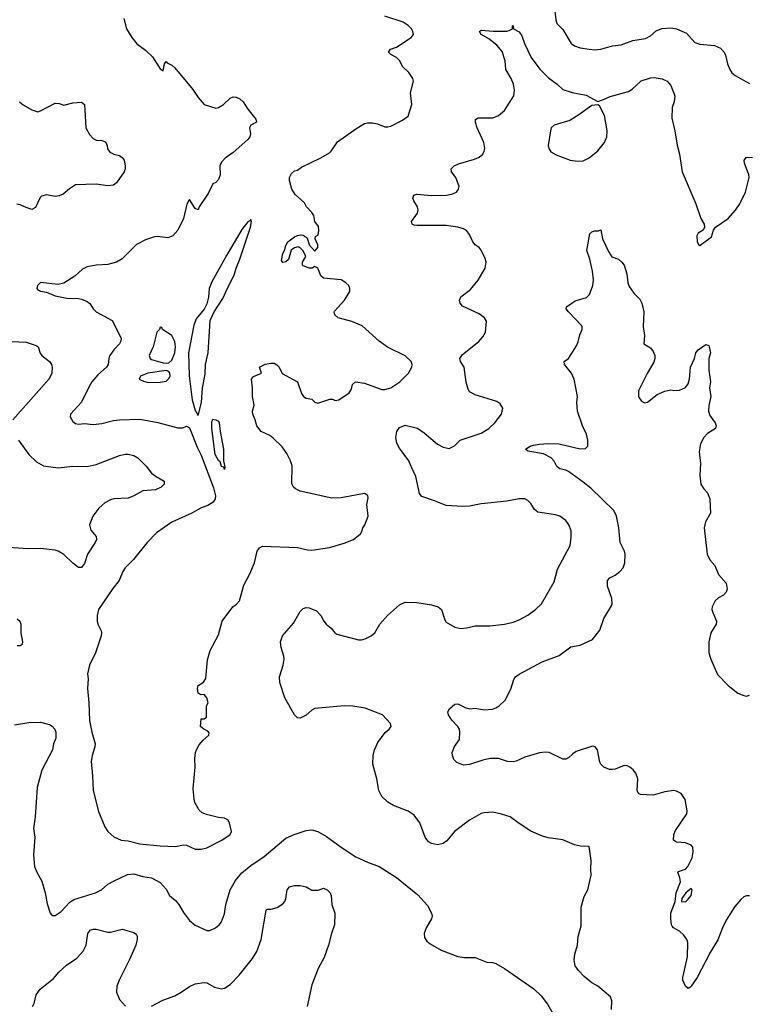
# Model space of a CAD drawing. Header units: inches. Extents: x 2001573 to 2220545, y 644482 to 846830.
# Tile 105 of 256: x 2071226 to 2076229, y 652045 to 658792. Entities that reach past the tile are written whole.
import ezdxf

# ---------------------------------------------------------------- set-up
doc = ezdxf.new("R2010")
doc.units = ezdxf.units.IN
doc.header["$MEASUREMENT"] = 0
doc.layers.add('C0675', color=7, linetype='Continuous')

msp = doc.modelspace()

# ---------------------------------------------------------------- linework, layer by layer
at = {"layer": 'C0675', "color": 5}
for points, elevation in [([(2071940.5, 658800.5), (2071958, 658730), (2071994.9, 658670), (2072030, 658625.5), (2072090, 658583.8), (2072138, 658538), (2072190, 658454.8), (2072210, 658441), (2072219.3, 658490), (2072230, 658506), (2072237.5, 658497.5), (2072270, 658480.3), (2072290, 658463.1), (2072414.2, 658314.2), (2072450, 658259.3), (2072491, 658210), (2072570, 658184.9), (2072590, 658190.5), (2072622.7, 658210), (2072670, 658254), (2072690, 658264), (2072710, 658262), (2072734.8, 658250), (2072759.1, 658230), (2072790, 658178), (2072844.7, 658110), (2072850.6, 658089.4), (2072811.1, 658068.9), (2072803.5, 658056.5), (2072801, 658050), (2072807.7, 658010), (2072804, 657990), (2072790.7, 657970), (2072690, 657880.9), (2072635.9, 657844.1), (2072610, 657815.3), (2072598.8, 657790), (2072600.7, 657730), (2072590, 657698), (2072570, 657675.3), (2072550, 657668), (2072519.5, 657600.5), (2072456.3, 657510), (2072450, 657489.2), (2072430, 657499), (2072390, 657559), (2072385.8, 657554.2), (2072372.5, 657527.5), (2072350, 657429), (2072310.4, 657350), (2072277.3, 657310), (2072242, 657298), (2072170, 657305.6), (2072150, 657303.6), (2072090, 657284.2), (2072028, 657252), (2071930, 657153.6), (2071890, 657131.4), (2071830, 657113.6), (2071750, 657109.7), (2071690, 657099.6), (2071657.2, 657082.8), (2071604.6, 657035.4), (2071530, 656986), (2071490, 656978), (2071370, 656992), (2071348.3, 656971.7), (2071344, 656950), (2071350, 656941), (2071370, 656931), (2071410, 656924), (2071470, 656899.1), (2071550, 656884.9), (2071630, 656881.3), (2071650, 656877.6), (2071690, 656860.4), (2071706.4, 656846.4), (2071730, 656810.6), (2071750.2, 656790.2), (2071860.4, 656730), (2071921.7, 656610), (2071919.6, 656590), (2071910.3, 656570), (2071871.6, 656530), (2071844.9, 656490), (2071837.7, 656470), (2071832.7, 656430), (2071822.3, 656410), (2071761.8, 656358.2), (2071721.5, 656310), (2071697.3, 656270), (2071650, 656171.4), (2071575.5, 656090), (2071573.4, 656070), (2071590, 656038.8), (2071610, 656025.5), (2071630, 656020.5), (2071670, 656024.4), (2071730, 656018.7), (2071790, 656024.9), (2071870, 656044.9), (2071909.8, 656050.2), (2072050, 656055.2), (2072173.1, 656033.1), (2072310, 655994.3), (2072345.6, 655994.4), (2072370, 656006.7), (2072390, 655996.5), (2072442.4, 655862.4), (2072470, 655807.3), (2072555, 655585), (2072567.9, 655530), (2072566.4, 655510), (2072553.2, 655486.8), (2072515.9, 655464.1), (2072470, 655448.4), (2072407.3, 655410), (2072270, 655349.7), (2072163.2, 655276.8), (2072100.5, 655210), (2072006, 655094), (2071950, 655035.1), (2071934, 655010), (2071908.8, 654950), (2071864.6, 654895.4), (2071766, 654750), (2071757.1, 654710), (2071757.6, 654670), (2071761.3, 654650), (2071784, 654604), (2071787.4, 654590), (2071784.9, 654570), (2071745.2, 654454.8), (2071704.4, 654370), (2071690.8, 654310), (2071695.5, 654275.5), (2071692.4, 654210), (2071701.3, 654110), (2071704.9, 653990), (2071721.3, 653910), (2071744, 653830), (2071742.7, 653810), (2071723.1, 653750), (2071715.5, 653710), (2071726.7, 653610), (2071730.4, 653510), (2071766.9, 653366.9), (2071810, 653261), (2071831, 653230), (2071872.5, 653192.5), (2071922, 653170), (2071970, 653165.7), (2072050, 653145.8), (2072190, 653131.4), (2072293.6, 653126.4), (2072350, 653137.1), (2072370, 653135.5), (2072430, 653108.6), (2072470, 653108.2), (2072510, 653118.4), (2072612.7, 653170), (2072669.2, 653210), (2072679, 653230), (2072665.2, 653290), (2072654, 653310), (2072630, 653320.9), (2072590, 653324.5), (2072506.1, 653346.1), (2072477.7, 653357.7), (2072456.6, 653376.6), (2072428.2, 653428.1), (2072421.6, 653450), (2072414.9, 653525.1), (2072429.7, 653670), (2072426.9, 653730), (2072432.6, 653770), (2072438, 653790), (2072456.6, 653823.4), (2072484.5, 653855.5), (2072523.7, 653890), (2072524.7, 653904.7), (2072516.2, 653916.2), (2072489, 653930), (2072465.1, 653950), (2072470, 654002), (2072490, 654002), (2072507.3, 654012.7), (2072508, 654090), (2072518, 654110), (2072510, 654146), (2072490, 654168), (2072470, 654166), (2072450, 654178), (2072446.3, 654210), (2072449.6, 654229.6), (2072486.6, 654253.4), (2072502.3, 654277.7), (2072513.8, 654406.2), (2072532.3, 654470), (2072590, 654578), (2072615.6, 654670), (2072687.3, 654770), (2072712.6, 654787.4), (2072733.7, 654810), (2072763.3, 654916.7), (2072805.3, 654994.7), (2072837, 655070), (2072854, 655150), (2072870, 655174), (2072890, 655185.5), (2073130, 655176.4), (2073199.5, 655159.5), (2073230, 655156.4), (2073350, 655175.5), (2073450, 655204.9), (2073515.3, 655230), (2073562, 655270), (2073574, 655290), (2073579, 655310), (2073593.2, 655330), (2073615.1, 655390), (2073606, 655470), (2073616.5, 655516.5), (2073612.1, 655532.1), (2073590, 655546), (2073430, 655516.4), (2073367, 655513), (2073150, 655561.4), (2073116.6, 655576.6), (2073102.9, 655590), (2073092.7, 655612.7), (2073094.1, 655734.1), (2073084, 655770), (2073058.6, 655818.6), (2073025.5, 655865.5), (2072964.5, 655924.5), (2072942, 655942), (2072882.7, 655970), (2072851.1, 656010), (2072841.3, 656050), (2072824.8, 656090), (2072822.3, 656110), (2072834, 656150), (2072821.6, 656210), (2072822, 656270), (2072815.4, 656330), (2072830, 656347), (2072884, 656370), (2072869.6, 656410.4), (2072910, 656431.7), (2072950, 656438.8), (2072970, 656437.4), (2072990, 656428.2), (2073004.9, 656410), (2073026.9, 656366.9), (2073131.3, 656310), (2073158, 656230), (2073172, 656210), (2073190, 656198), (2073230, 656192), (2073250, 656172), (2073270, 656164.7), (2073351.6, 656191.6), (2073371.6, 656191.6), (2073390, 656182), (2073413.6, 656186.4), (2073484.7, 656235.3), (2073500.2, 656259.8), (2073507, 656293), (2073529.7, 656310.4), (2073590, 656302.4), (2073710, 656258.4), (2073730, 656257.6), (2073770, 656268.7), (2073832, 656310), (2073892, 656370), (2073915.1, 656410), (2073916, 656430), (2073909.3, 656449.3), (2073869.5, 656489.5), (2073747.7, 656547.7), (2073690, 656589.6), (2073573.3, 656693.3), (2073504.1, 656724.1), (2073410, 656748.5), (2073386, 656770), (2073381.6, 656790), (2073384.4, 656795.6), (2073452.7, 656870), (2073488.7, 656930), (2073488.7, 656950), (2073482, 656970), (2073462, 656990), (2073429.5, 657009.5), (2073310, 657020.7), (2073290, 657037.2), (2073270, 657088.7), (2073250, 657102), (2073230.5, 657089.5), (2073210, 657089.5), (2073170, 657106), (2073166, 657110), (2073166, 657130), (2073189, 657170), (2073169.1, 657209.1), (2073150, 657228), (2073134.6, 657234.6), (2073110, 657228.7), (2073087.5, 657212.5), (2073070, 657149.2), (2073050, 657133.2), (2073030, 657129), (2073021.5, 657141.5), (2073029.6, 657190), (2073040.9, 657210), (2073050, 657244.7), (2073065.1, 657270), (2073110, 657304), (2073130, 657313.4), (2073150, 657318.8), (2073170, 657316), (2073198, 657298), (2073211, 657250), (2073250, 657206), (2073269.3, 657230.7), (2073269.4, 657250), (2073253.2, 657290), (2073254.6, 657305.4), (2073270, 657316), (2073274.3, 657330), (2073278, 657350), (2073274.7, 657374.7), (2073248.7, 657410), (2073242, 657450), (2073229, 657470), (2073193.2, 657510), (2073178, 657538), (2073114.2, 657594.1), (2073092, 657630), (2073077.2, 657690), (2073077.2, 657710), (2073090, 657738), (2073110, 657756), (2073130, 657762), (2073158.6, 657781.4), (2073290, 657844.9), (2073350, 657879.1), (2073362.7, 657890), (2073405.6, 657954.4), (2073530, 658044.9), (2073590, 658081.6), (2073610, 658086.4), (2073644.7, 658084.7), (2073678.4, 658078.4), (2073730, 658058.8), (2073750, 658058.8), (2073770, 658062.8), (2073850, 658102.8), (2073888.7, 658130), (2073914, 658210), (2073905.2, 658290), (2073925.2, 658370), (2073921.2, 658390), (2073893.2, 658430), (2073852.7, 658470), (2073830, 658512.3), (2073810, 658532.7), (2073770, 658554), (2073754, 658570), (2073768.7, 658590), (2073810, 658602.8), (2073909.2, 658670), (2073925.2, 658690), (2073922.7, 658710), (2073912.7, 658730), (2073890, 658753.2), (2073854.7, 658774.7), (2073730, 658815.8)], 360), ([(2074894.3, 658850), (2074901.1, 658790), (2074910, 658764.9), (2074950, 658723.8), (2075006.5, 658630), (2075030, 658613.1), (2075070, 658599.6), (2075131, 658589), (2075170, 658586.5), (2075210, 658590.3), (2075290, 658612), (2075350, 658618.7), (2075430, 658650.2), (2075516.9, 658663.1), (2075550, 658681.5), (2075590, 658715.6), (2075629.2, 658730.8), (2075690, 658735.5), (2075730, 658729.2), (2075798.9, 658698.9), (2075854.8, 658634.8), (2075890, 658624.9), (2075990, 658614.6), (2076030, 658596.4), (2076055.5, 658570), (2076066, 658550), (2076078.4, 658490), (2076094.9, 658450), (2076109, 658429), (2076130.7, 658410), (2076230, 658354.9)], 360), ([(2075284.5, 652010), (2075285.1, 652070), (2075276.9, 652096.9), (2075190, 652169), (2075150, 652192.7), (2075096.6, 652236.6), (2075056.6, 652276.6), (2075034.5, 652310), (2075027.6, 652350), (2075031.5, 652388.5), (2075051.6, 652450), (2075054.5, 652510), (2075076.6, 652583.4), (2075076.2, 652710), (2075096.9, 652783.1), (2075120.9, 652830), (2075144.5, 652930), (2075140.9, 652970), (2075144, 653030), (2075130, 653126), (2075071.6, 653128.4), (2075030, 653137.2), (2074950, 653171.8), (2074850, 653185.6), (2074810, 653198), (2074731.2, 653231.2), (2074650, 653283.7), (2074590, 653329.5), (2074530, 653349.3), (2074470, 653362), (2074410, 653358), (2074390, 653352.3), (2074310, 653307), (2074208.4, 653230), (2074153.7, 653166.3), (2074130, 653147.3), (2074090, 653138), (2074050, 653146.6), (2074030, 653159.3), (2074007, 653190), (2073969.6, 653290), (2073930, 653342), (2073890, 653369.6), (2073790, 653408), (2073750, 653429.8), (2073708.7, 653470), (2073688.3, 653510), (2073674.3, 653590), (2073647.3, 653690), (2073649.8, 653750.2), (2073658.9, 653790), (2073681.8, 653838.2), (2073733.1, 653906.9), (2073759, 653930), (2073773.2, 653950), (2073769, 653970), (2073712.7, 654030), (2073594.2, 654074.1), (2073510, 654087.6), (2073450, 654091.6), (2073250, 654072.7), (2073230, 654061.2), (2073190, 654026), (2073150, 654006), (2073130, 654009.2), (2073110, 654028.7), (2073044.8, 654144.7), (2073010.9, 654250), (2073008.4, 654290), (2073033.6, 654370), (2073039.6, 654410), (2073038, 654430), (2073018.5, 654490), (2073015.3, 654530), (2073029.1, 654570.9), (2073103.6, 654656.4), (2073150, 654737.3), (2073170, 654758), (2073190, 654763.8), (2073210, 654761.6), (2073260.7, 654740.7), (2073290.3, 654710.3), (2073310.5, 654670), (2073328, 654650), (2073362.3, 654622.3), (2073388, 654590), (2073400.8, 654580.8), (2073550, 654542), (2073570, 654542), (2073594, 654550), (2073635.3, 654570), (2073662, 654590), (2073696, 654650), (2073747, 654710), (2073830, 654783), (2073870, 654800.4), (2073950, 654797.6), (2074050, 654783), (2074096, 654770), (2074119.1, 654750), (2074140.5, 654680.5), (2074150, 654664.7), (2074210.6, 654630.6), (2074250, 654620.7), (2074290, 654624), (2074350, 654639.3), (2074450, 654639.3), (2074549.6, 654650.4), (2074610, 654663.8), (2074650, 654679.3), (2074710, 654712.7), (2074762.7, 654750), (2074803.7, 654790), (2074890, 654940.7), (2074913.9, 655026.1), (2074999.6, 655190), (2075006.8, 655246.8), (2075006.6, 655290), (2074992.3, 655330), (2074970, 655361.2), (2074929.6, 655389.6), (2074900.1, 655400.1), (2074778, 655418), (2074756.9, 655436.9), (2074730, 655477.2), (2074710, 655497.2), (2074690, 655509.2), (2074650, 655509.4), (2074566.6, 655493.4), (2074390, 655475.6), (2074310, 655458.2), (2074262.5, 655457.5), (2074150, 655462.2), (2074070, 655495.8), (2073984.2, 655524.2), (2073966.3, 655546.3), (2073942.9, 655662.9), (2073909.6, 655730), (2073895.1, 655770), (2073830, 655855.6), (2073811, 655890), (2073804.9, 655930), (2073811.1, 655970), (2073830, 655997.6), (2073870, 656013.7), (2073953.6, 655993.6), (2074000.4, 655960.4), (2074090, 655883.7), (2074130, 655863.1), (2074170, 655853), (2074207, 655873), (2074246.6, 655910), (2074390, 655959.6), (2074443.6, 655990), (2074482.9, 656030), (2074529.3, 656090), (2074539, 656130), (2074520.2, 656160.2), (2074496.5, 656176.5), (2074350, 656221.2), (2074310, 656242), (2074300.2, 656260.2), (2074287.6, 656307.6), (2074273.6, 656410), (2074249.6, 656450), (2074244.2, 656470), (2074262, 656498), (2074373.6, 656586.4), (2074401.7, 656618.3), (2074420.9, 656650), (2074426.3, 656726.3), (2074412.7, 656750), (2074377, 656777), (2074262.7, 656830), (2074245.1, 656850), (2074241.6, 656870), (2074250, 656893.4), (2074317.6, 656942.4), (2074370, 657007.7), (2074418.4, 657090), (2074423.7, 657130), (2074416.6, 657156.6), (2074390, 657213.2), (2074376, 657230), (2074350, 657249.5), (2074334, 657270), (2074310, 657319.3), (2074290, 657347), (2074270, 657358.7), (2074230, 657371.4), (2074150, 657382.4), (2073950, 657381.3), (2073930, 657383), (2073918, 657390), (2073912, 657410), (2073953.7, 657466.3), (2073957.6, 657490), (2073953.6, 657510), (2073929.4, 657550), (2073922.7, 657570), (2073929.2, 657590), (2073950, 657595.8), (2074050, 657587.6), (2074149.6, 657590.4), (2074190, 657596.3), (2074222, 657610), (2074235.3, 657630), (2074239, 657650), (2074216, 657710), (2074186.6, 657750), (2074183.7, 657770), (2074206, 657790), (2074235.6, 657804.4), (2074344.1, 657835.9), (2074376, 657850), (2074400.7, 657870), (2074411.5, 657890), (2074414.7, 657910), (2074408.3, 657950), (2074362, 658050), (2074351.7, 658088.3), (2074352, 658108), (2074370, 658119.3), (2074470, 658120.3), (2074510, 658135.8), (2074550, 658170.5), (2074614, 658270), (2074617.7, 658310), (2074611, 658350), (2074595.1, 658390), (2074560.4, 658450), (2074555.3, 658510), (2074533.3, 658573.3), (2074498.4, 658618.4), (2074441.8, 658661.8), (2074389.4, 658690), (2074379, 658710), (2074390, 658721), (2074472.5, 658712.5), (2074566, 658714), (2074583.1, 658716.9), (2074606, 658730), (2074606, 658750), (2074610, 658752), (2074612, 658730), (2074650, 658707.7), (2074670, 658680.7), (2074688, 658628), (2074732.8, 658532.8), (2074792.8, 658452.8), (2074852.8, 658392.8), (2074910.5, 658350), (2074950, 658314), (2075014, 658294), (2075110, 658274.8), (2075190, 658232), (2075230, 658244.7), (2075274.2, 658265.8), (2075399.2, 658300.8), (2075424.6, 658315.4), (2075486.3, 658373.7), (2075550, 658393.4), (2075576.8, 658396.8), (2075630, 658386.8), (2075664.7, 658370), (2075690, 658342), (2075717.3, 658270), (2075713.4, 658230), (2075699.3, 658190), (2075698, 658118), (2075718, 658030), (2075732.8, 657932.8), (2075750.4, 657870), (2075767.7, 657750), (2075862, 657530), (2075895.5, 657430), (2075919.1, 657390), (2075920.7, 657370), (2075911.3, 657350), (2075878.8, 657330), (2075868, 657310), (2075871.3, 657270), (2075882, 657250), (2075890, 657244.7), (2075970, 657304.7), (2075984, 657350), (2075996, 657370), (2076083.7, 657430), (2076133.6, 657486.4), (2076162.9, 657530), (2076202.4, 657610), (2076227.3, 657710), (2076225.6, 657730), (2076195.1, 657810), (2076194, 657830), (2076210, 657850.4), (2076250, 657848.7)], 340), ([(2071224.9, 658230), (2071250, 658208.2), (2071310, 658174.9), (2071350, 658160.7), (2071370, 658166.8), (2071470, 658219.3), (2071497.5, 658217.5), (2071530, 658205.5), (2071590, 658222), (2071650, 658226), (2071670.6, 658210), (2071680.3, 658050), (2071704.6, 658004.6), (2071730, 657977.3), (2071750, 657966.8), (2071790, 657964), (2071814, 657954), (2071826, 657930), (2071827.5, 657907.5), (2071844, 657884), (2071870.7, 657870.7), (2071910, 657862), (2071930, 657847.3), (2071941.6, 657830), (2071950.4, 657790), (2071950.4, 657770), (2071943.8, 657750), (2071890, 657674), (2071870, 657658.4), (2071830, 657654), (2071750, 657663.9), (2071610, 657659.5), (2071566.9, 657633.1), (2071523.4, 657596.6), (2071495.9, 657584.1), (2071470, 657580.9), (2071410, 657592), (2071376.3, 657583.7), (2071366.4, 657573.6), (2071334.2, 657505.8), (2071310, 657492), (2071270, 657504.2), (2071230, 657522.9), (2071207.5, 657527.5)], 340), ([(2076230, 652789.4), (2076210, 652789.4), (2076190, 652780.9), (2076170, 652763.7), (2076130, 652714.5), (2076070, 652622), (2076043.6, 652570), (2076013.6, 652486.4), (2075960.6, 652399.4), (2075870, 652229.3), (2075830, 652168.7), (2075819.8, 652160.2), (2075810, 652154), (2075790, 652169.2), (2075772, 652210), (2075771.8, 652230), (2075805.7, 652370), (2075806, 652470), (2075799.7, 652490), (2075779.6, 652519.6), (2075750, 652546.6), (2075709.8, 652569.8), (2075700.7, 652580.7), (2075694, 652590), (2075689.6, 652630.4), (2075689.4, 652670.6), (2075721.2, 652750), (2075726.4, 652810), (2075756, 652884), (2075752.1, 652912.1), (2075737.6, 652950), (2075744, 652956.1), (2075790, 652971.1), (2075808.1, 652990), (2075837, 653050), (2075844.5, 653090), (2075841.1, 653121.2), (2075830, 653136.9), (2075790, 653152.4), (2075730, 653157), (2075709.6, 653170), (2075711.5, 653210), (2075723.6, 653236.4), (2075800.5, 653350), (2075803.5, 653370), (2075789.6, 653449.6), (2075762, 653490), (2075730, 653506.6), (2075710, 653509.5), (2075650, 653500.7), (2075570, 653478), (2075482.5, 653482.5), (2075469, 653490), (2075459.3, 653510), (2075464.5, 653590), (2075450, 653629), (2075431.2, 653651.2), (2075409, 653670), (2075390, 653679.5), (2075370, 653682), (2075310, 653656.4), (2075290, 653653.3), (2075270, 653655.1), (2075231.6, 653670), (2075209.8, 653689.8), (2075203.7, 653703.7), (2075187.3, 653790), (2075172.3, 653810), (2075154.5, 653814.5), (2075041.7, 653778.3), (2075017.5, 653762.5), (2074990, 653734), (2074970, 653725.2), (2074950, 653725.2), (2074857.2, 653770), (2074830, 653774), (2074790, 653768), (2074690, 653738), (2074630, 653711.3), (2074610, 653706.9), (2074570, 653708.3), (2074508.6, 653728.6), (2074451.4, 653728.6), (2074401.8, 653718.2), (2074309.6, 653689.6), (2074270, 653683.7), (2074222.7, 653702.7), (2074202.7, 653722.7), (2074193.2, 653750), (2074192.3, 653770), (2074207.3, 653812.7), (2074240.5, 653859.5), (2074244.2, 653910), (2074240.7, 653930), (2074229.7, 653949.7), (2074190, 653992.7), (2074166, 654030), (2074161.2, 654050), (2074174, 654070), (2074210, 654102), (2074230, 654104.7), (2074279.8, 654079.8), (2074310, 654070.5), (2074350, 654074.4), (2074410, 654062.4), (2074468.6, 654068.6), (2074490, 654075.8), (2074514.5, 654090), (2074555.1, 654130), (2074594.2, 654205.8), (2074615.1, 654270), (2074626.6, 654290), (2074650, 654307.7), (2074807.9, 654392.1), (2074924.4, 654435.6), (2075005.2, 654494.8), (2075070, 654506.4), (2075154, 654546), (2075204.7, 654610), (2075231.3, 654690), (2075283.9, 654776.1), (2075287.3, 654790), (2075285.4, 654825.4), (2075255.6, 654910), (2075256.2, 654950), (2075272.6, 654967.4), (2075310, 654984.9), (2075341.6, 655010), (2075362.8, 655037.2), (2075375.6, 655070), (2075377.6, 655130), (2075373.3, 655150), (2075342, 655210), (2075333, 655310), (2075317.6, 655390), (2075300.7, 655430), (2075141.1, 655581.1), (2075090, 655624), (2074990, 655695.6), (2074970, 655705.6), (2074930, 655715.6), (2074910, 655729.5), (2074890, 655766), (2074869.3, 655790), (2074818.4, 655818.4), (2074710, 655836), (2074693.2, 655850), (2074725.2, 655870), (2074750, 655876.5), (2074790, 655884.6), (2074850, 655888.8), (2074925.1, 655885.1), (2075070, 655850.4), (2075106.6, 655853.4), (2075120.9, 655870), (2075120.7, 655910), (2075111.4, 655951.4), (2075086, 656010), (2075051.6, 656110), (2075046.3, 656170), (2075049.5, 656210.5), (2075027.6, 656330), (2075009.6, 656370), (2074960.9, 656430), (2074959, 656450), (2074990, 656471), (2075042.8, 656557.2), (2075055.3, 656584.7), (2075067, 656633), (2075083.7, 656670), (2075082.7, 656690), (2075077.6, 656697.6), (2074989, 656790), (2074974, 656810), (2074975.3, 656824.7), (2075033.6, 656866.4), (2075112.5, 656887.5), (2075132.1, 656907.9), (2075156, 656970), (2075160.9, 657010), (2075154, 657070), (2075135.6, 657150), (2075114, 657210), (2075134.6, 657325.4), (2075150, 657338), (2075170, 657344.7), (2075195.3, 657344.7), (2075210, 657352), (2075222.8, 657290), (2075262.7, 657202.8), (2075286.1, 657166.1), (2075330.7, 657150), (2075355.5, 657130), (2075370.3, 657110.3), (2075388.2, 657050), (2075396.4, 656990), (2075404.6, 656964.6), (2075437.7, 656917.8), (2075477.8, 656877.8), (2075491.8, 656850), (2075505.7, 656790), (2075500.4, 656690), (2075510.8, 656629.2), (2075504.7, 656570), (2075550, 656542.8), (2075570, 656518.8), (2075581.6, 656490), (2075581.6, 656470), (2075573.8, 656446.2), (2075530, 656373.2), (2075468.2, 656250), (2075468.2, 656208.2), (2075490, 656178), (2075510, 656166.8), (2075530, 656171), (2075597.2, 656222.8), (2075650, 656247.7), (2075690, 656254.8), (2075710.9, 656250.9), (2075750, 656254), (2075790, 656270.8), (2075810, 656298), (2075817.6, 656330), (2075825.1, 656410), (2075852.3, 656470), (2075862.7, 656510), (2075877.2, 656530), (2075930, 656567.3), (2075950, 656558.8), (2075954.4, 656550), (2075961.6, 656510), (2075950.3, 656469.7), (2075951.5, 656390), (2075962.4, 656310), (2075956.3, 656270), (2075965.7, 656210), (2075950, 656148), (2075948.8, 656110), (2075959, 656079), (2075994.8, 656030), (2076001, 656010), (2075996, 655990), (2075943, 655957), (2075916, 655930), (2075893.4, 655886.6), (2075883.8, 655830), (2075893.4, 655750), (2075888.7, 655670), (2075897, 655610), (2075917.3, 655577.3), (2075941.6, 655550), (2075957.1, 655510), (2075962.8, 655410), (2075928.7, 655351.3), (2075918.4, 655310), (2075940.4, 655130), (2075958, 655090), (2075992.4, 655052.4), (2076018.2, 654990), (2076069.2, 654930), (2076075.8, 654890), (2076070.2, 654869.8), (2076051.2, 654848.8), (2076017.3, 654830), (2075993.4, 654810), (2075973, 654770), (2075972.7, 654750), (2075978.4, 654730), (2076004.4, 654670), (2076001.3, 654650), (2075964.9, 654590), (2075959.5, 654570), (2075951.8, 654528.2), (2075950, 654454), (2075963.8, 654410), (2076010, 654304.9), (2076083, 654230), (2076150, 654178), (2076190, 654160.7), (2076210, 654157.3), (2076230, 654162.8)], 320), ([(2071170, 656586.9), (2071270, 656582.8), (2071339.6, 656559.6), (2071352.2, 656550), (2071367.8, 656507.8), (2071379.3, 656490), (2071430.4, 656450), (2071443.8, 656430), (2071448.4, 656410), (2071446, 656370), (2071428.7, 656331.3), (2071179.5, 656050)], 340), ([(2071218.4, 655910), (2071290, 655812.7), (2071342.2, 655762.2), (2071390, 655735.3), (2071490, 655722.4), (2071590, 655733.1), (2071690, 655730.2), (2071750, 655744.4), (2071910, 655806), (2071950, 655815.3), (2071970, 655815.3), (2072010, 655805.3), (2072035.8, 655790), (2072093.7, 655733.7), (2072130, 655684.9), (2072161.3, 655661.3), (2072216, 655630), (2072217.3, 655617.3), (2072217.3, 655610), (2072196, 655590), (2072158, 655570), (2072070, 655563.5), (2072010, 655528.4), (2071970, 655512.8), (2071871.8, 655508.2), (2071850, 655501.3), (2071810, 655481.3), (2071770, 655446), (2071727, 655390), (2071706, 655330), (2071715.1, 655295.1), (2071750.4, 655250), (2071752.4, 655230), (2071744.4, 655210), (2071692, 655130), (2071670, 655065.2), (2071650, 655039.5), (2071630, 655038.7), (2071622.9, 655042.9), (2071590, 655067.8), (2071528.2, 655128.2), (2071490.7, 655150.7), (2071470, 655157.6), (2071370, 655168.4), (2071285.5, 655165.5), (2071050, 655182.4)], 340), ([(2071210, 654686.8), (2071226.8, 654670), (2071234.9, 654650), (2071234, 654590), (2071246.8, 654530), (2071242.8, 654510), (2071230, 654502), (2071210, 654500.7)], 340), ([(2071190, 653959.3), (2071290, 653976.4), (2071370, 653979.3), (2071430, 653962.3), (2071450, 653950.3), (2071467.4, 653930), (2071475.2, 653910), (2071474.9, 653870), (2071458, 653830), (2071450.4, 653790), (2071377.6, 653650), (2071345.3, 653530), (2071332.2, 653330), (2071322, 653250), (2071330.4, 653190), (2071322, 653070), (2071328.5, 652990), (2071343, 652950), (2071378, 652890), (2071401.6, 652810), (2071414.2, 652734.2), (2071434.8, 652670), (2071450, 652654.8), (2071470, 652654), (2071510, 652682), (2071570, 652744.4), (2071596.8, 652763.2), (2071746, 652810), (2071787, 652830), (2071831.4, 652868.6), (2071870, 652890.2), (2071965.8, 652934.2), (2072010, 652938.4), (2072070, 652920.9), (2072130, 652913.1), (2072190, 652880.4), (2072230, 652835.5), (2072254, 652790), (2072295.6, 652755.6), (2072318.4, 652730), (2072350, 652674.8), (2072390, 652620.7), (2072430, 652587.3), (2072510, 652550.8), (2072530, 652550.7), (2072569, 652570), (2072593.2, 652590), (2072610, 652611.3), (2072630, 652664.7), (2072639.8, 652730), (2072669.2, 652830.8), (2072705.3, 652894.7), (2072750, 652945.7), (2072810, 652997.4), (2072902.6, 653057.4), (2073050, 653184.2), (2073109.2, 653210), (2073190, 653237.4), (2073230, 653240.3), (2073270, 653228.9), (2073330, 653195.6), (2073430, 653122), (2073530, 653057), (2073610, 653020.4), (2073690, 652990.4), (2073810, 652914.9), (2073956.1, 652796.1), (2074021.8, 652721.8), (2074050.4, 652670), (2074054.4, 652650), (2074050.4, 652630), (2074014, 652570), (2073998.8, 652530), (2074002.5, 652502.5), (2074018.8, 652478.8), (2074039.9, 652459.9), (2074116.2, 652416.2), (2074230, 652373), (2074274.8, 652365.2), (2074350, 652365.5), (2074430, 652334), (2074470, 652330.8), (2074490, 652324), (2074550, 652290.4), (2074752.3, 652152.3), (2074802.4, 652102.4), (2074845.9, 652045.9), (2074934, 651890)], 340), ([(2072130, 652033.8), (2072206.8, 652073.2), (2072290, 652104), (2072332.5, 652127.5), (2072390, 652168.4), (2072430, 652186), (2072490, 652195.5), (2072510, 652193), (2072562.3, 652162.3), (2072610, 652152), (2072630, 652157), (2072670, 652181.3), (2072730, 652245.3), (2072821.6, 652358.4), (2072852.7, 652407.3), (2072881.5, 652490), (2072915.3, 652690), (2072923.7, 652696.3), (2072950, 652698), (2072991.3, 652708.7), (2073030, 652734), (2073043.7, 652750), (2073051.5, 652768.5), (2073060.7, 652830), (2073077.2, 652850), (2073110, 652859.3), (2073150, 652859.1), (2073190, 652850.8), (2073230, 652827.3), (2073272, 652828), (2073310, 652840.7), (2073334.8, 652830), (2073354, 652810), (2073360.7, 652790), (2073366.8, 652730), (2073386, 652670), (2073384, 652590), (2073363, 652530), (2073343.7, 652450), (2073313.8, 652366.2), (2073272.4, 652290), (2073230, 652179), (2073198.4, 652030)], 320), ([(2071314.7, 652030), (2071326, 652050), (2071339.8, 652110), (2071366.9, 652150), (2071457.7, 652222.3), (2071495, 652265), (2071546.8, 652313.2), (2071617.8, 652362.2), (2071660.5, 652410), (2071681.7, 652450), (2071694.5, 652530), (2071710, 652553), (2071730, 652559.3), (2071750, 652559.5), (2071830, 652540.5), (2071850, 652540.5), (2071930, 652559.3), (2072010, 652536.5), (2072026, 652526), (2072032, 652512), (2072032.9, 652490), (2072023.6, 652450), (2071982.3, 652357.7), (2071910, 652216), (2071893.4, 652170), (2071889, 652129), (2071910, 652078.8), (2071952.8, 652032.8)], 320)]:
    msp.add_lwpolyline(points, dxfattribs=dict(at, elevation=elevation))
for points, elevation in [([(2075190, 658208.7), (2075150, 658204), (2075060.9, 658139.1), (2074999, 658101), (2074891.3, 658070), (2074870.8, 658050), (2074864.9, 658030), (2074850.5, 657930), (2074853, 657910), (2074867.4, 657887.4), (2074904.9, 657864.9), (2075001, 657830), (2075050, 657822), (2075090, 657824.4), (2075130, 657844.4), (2075190, 657892.7), (2075236.3, 657950), (2075252.6, 657990), (2075254.7, 658030), (2075236.2, 658136.2), (2075202, 658202)], 340), ([(2072810, 657422.9), (2072805.1, 657414.9), (2072790, 657407.6), (2072750, 657354.7), (2072643.3, 657176.7), (2072544.1, 656995.9), (2072525.7, 656950), (2072520.8, 656890), (2072510, 656845.7), (2072491.7, 656808.3), (2072437.1, 656742.9), (2072420.7, 656699.3), (2072383.6, 656510), (2072387.6, 656352.4), (2072410, 656187.4), (2072430, 656113.4), (2072450, 656080.4), (2072472.6, 656170), (2072479.5, 656270), (2072497.5, 656362.5), (2072499.5, 656430), (2072519, 656510), (2072533, 656730), (2072559.8, 656790), (2072619.3, 656880.7), (2072650, 656952.3), (2072697.6, 657042.4), (2072710.3, 657090), (2072736.4, 657150), (2072809.9, 657370), (2072815, 657410)], 380), ([(2072190, 656686), (2072184.7, 656670), (2072167.3, 656650), (2072140.5, 656550), (2072114.9, 656490), (2072121.6, 656470), (2072130, 656464.6), (2072210, 656441.7), (2072230, 656438), (2072250, 656440.4), (2072270, 656459.1), (2072289.7, 656510), (2072294, 656550), (2072290, 656588), (2072270, 656628.7), (2072206, 656670), (2072202, 656682)], 380), ([(2072230, 656387.6), (2072104.7, 656370), (2072054, 656350), (2072044.7, 656330), (2072075.2, 656315.2), (2072110, 656306.7), (2072190, 656308), (2072230, 656315.5), (2072250, 656334), (2072256.9, 656350), (2072255.8, 656370), (2072250, 656380.9)], 380), ([(2072630, 655709), (2072625.2, 655725.2), (2072610, 655729.4), (2072601.6, 655761.6), (2072590, 655771.8), (2072566.9, 655813), (2072542.8, 655990), (2072544.6, 656035.4), (2072550, 656054), (2072570, 656050.8), (2072590, 656041), (2072594.4, 656030), (2072600.4, 655970), (2072623.1, 655850), (2072624, 655770), (2072632.7, 655727.3)], 360), ([(2075830, 652839.3), (2075793.4, 652810), (2075766.8, 652770), (2075764.7, 652750), (2075790, 652748), (2075810, 652764.9), (2075830, 652791), (2075837, 652830)], 320)]:
    msp.add_lwpolyline(points, close=True, dxfattribs=dict(at, elevation=elevation))

doc.saveas('drawing.dxf')
